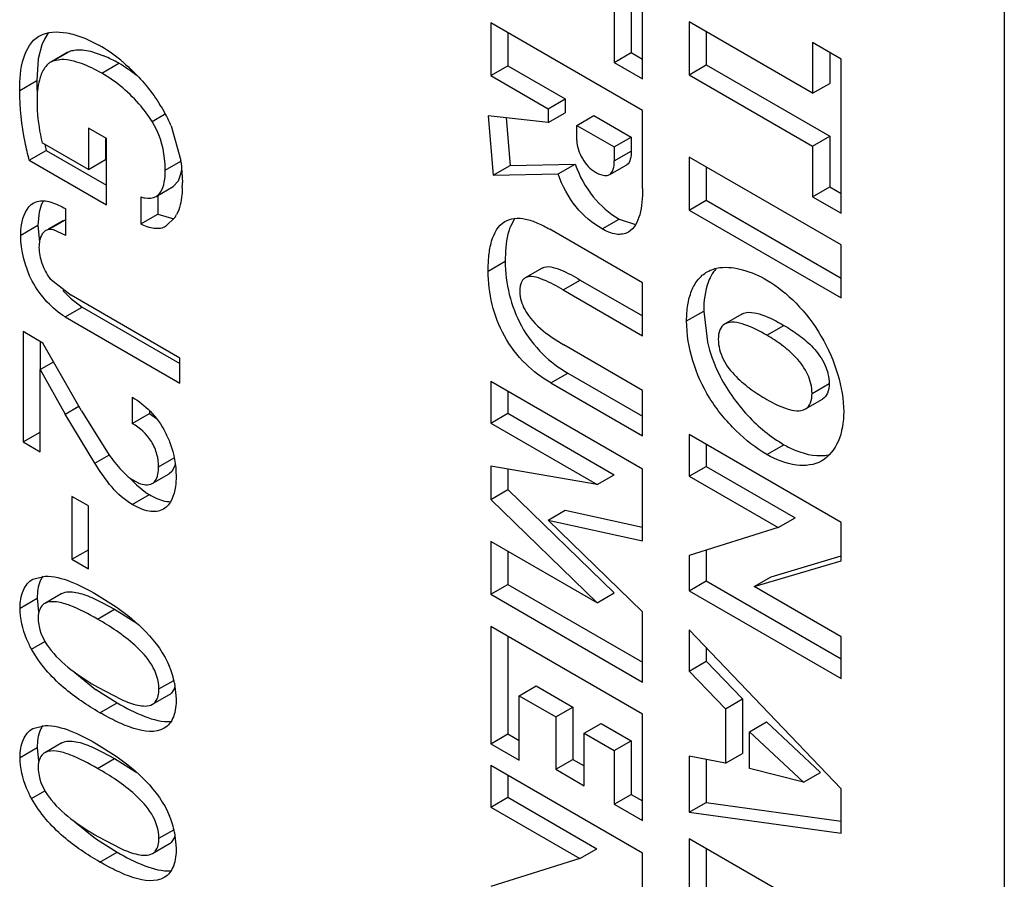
# Model space of a CAD drawing. Header units: inches. Extents: x 0 to 34, y 0 to 22.
# Tile 72 of 124: x 24.8149 to 24.8951, y 4.2156 to 4.2857. Entities that reach past the tile are written whole.
import ezdxf

# ---------------------------------------------------------------- set-up
doc = ezdxf.new("R2010")
doc.units = ezdxf.units.IN
doc.header["$LTSCALE"] = 1.87
doc.header["$MEASUREMENT"] = 0
doc.layers.get('0').update_dxf_attribs({"linetype": 'CONTINUOUS'})

msp = doc.modelspace()

# ---------------------------------------------------------------- linework, layer by layer
at = {"color": 7, "linetype": 'CONTINUOUS'}
for p, q in [((24.8951367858, 4.3646563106), (24.8951367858, 4.1458422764)), ((24.8656483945, 4.280866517), (24.8656483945, 4.2934245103)), ((24.8647248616, 4.2871324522), (24.8647248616, 4.2830073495)), ((24.8633328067, 4.2863288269), (24.8633328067, 4.2822037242)), ((24.8656483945, 4.2782890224), (24.8532725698, 4.2854358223)), ((24.8532725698, 4.2854358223), (24.8532725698, 4.2811252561)), ((24.8795134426, 4.279686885), (24.8694532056, 4.2854964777)), ((24.8694532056, 4.2854964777), (24.8694532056, 4.2811886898)), ((24.8171729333, 4.2845446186), (24.8168899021, 4.2840971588)), ((24.8546646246, 4.2846319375), (24.8546646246, 4.2819288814)), ((24.8708452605, 4.2846925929), (24.8708452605, 4.2819923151)), ((24.8164335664, 4.2843308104), (24.816463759, 4.2843475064)), ((24.8168899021, 4.2840971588), (24.8166823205, 4.2836343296)), ((24.8818314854, 4.2824733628), (24.8795134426, 4.2838119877)), ((24.8795134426, 4.2838119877), (24.8795134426, 4.279686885)), ((24.8166823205, 4.2836343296), (24.8163830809, 4.282486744)), ((24.8187972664, 4.2830302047), (24.8174052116, 4.2822265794)), ((24.8175429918, 4.2822954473), (24.8189350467, 4.2830990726)), ((24.8187964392, 4.283031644), (24.8189350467, 4.2830990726)), ((24.8206342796, 4.2831090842), (24.8217379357, 4.2827312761)), ((24.8633328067, 4.2822037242), (24.8647248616, 4.2830073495)), ((24.8647248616, 4.2830073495), (24.8656483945, 4.2824740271)), ((24.8809054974, 4.2830081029), (24.8809054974, 4.2804905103)), ((24.8163830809, 4.282486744), (24.8162639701, 4.2807213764)), ((24.8175429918, 4.2822954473), (24.8174049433, 4.2822270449)), ((24.8183044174, 4.2824304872), (24.8175429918, 4.2822954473)), ((24.8633328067, 4.2822037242), (24.8656483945, 4.280866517)), ((24.8818314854, 4.2699153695), (24.8818314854, 4.2824733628)), ((24.8215564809, 4.2813260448), (24.8229485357, 4.2821296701)), ((24.8532725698, 4.2811252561), (24.8546646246, 4.2819288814)), ((24.8546646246, 4.2819288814), (24.8593493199, 4.2792235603)), ((24.8694532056, 4.2811886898), (24.8708452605, 4.2819923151)), ((24.8708452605, 4.2819923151), (24.8809054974, 4.2761827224)), ((24.8148719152, 4.2799177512), (24.8162639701, 4.2807213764)), ((24.8532725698, 4.2811252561), (24.857957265, 4.278419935)), ((24.8694532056, 4.2811886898), (24.8795134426, 4.2753790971)), ((24.8795134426, 4.279686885), (24.8809054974, 4.2804905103)), ((24.857957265, 4.278419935), (24.8593493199, 4.2792235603)), ((24.8593493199, 4.2792235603), (24.8593493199, 4.2781022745)), ((24.857957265, 4.278419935), (24.857957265, 4.2772986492)), ((24.8656483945, 4.2719159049), (24.8656483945, 4.2782890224)), ((24.8256583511, 4.2773850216), (24.8266833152, 4.2779767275)), ((24.857957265, 4.2772986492), (24.8530619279, 4.2778582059)), ((24.8530619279, 4.2778582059), (24.8534694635, 4.2730075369)), ((24.8545356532, 4.2776897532), (24.8548615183, 4.2738111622)), ((24.857957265, 4.2772986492), (24.8593493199, 4.2781022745)), ((24.860292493, 4.2770713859), (24.8616845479, 4.2778750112)), ((24.8616845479, 4.2778750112), (24.8647248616, 4.2761192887)), ((24.8219448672, 4.275996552), (24.8204772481, 4.2768440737)), ((24.8204772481, 4.2768440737), (24.8204772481, 4.2734749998)), ((24.8272310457, 4.2770279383), (24.8280096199, 4.2742084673)), ((24.860292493, 4.2770713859), (24.8633328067, 4.2753156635)), ((24.860292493, 4.2758477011), (24.860292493, 4.2770713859)), ((24.8218693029, 4.275996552), (24.8218693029, 4.2742786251)), ((24.8219448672, 4.2705868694), (24.8219448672, 4.275996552)), ((24.8633328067, 4.2753156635), (24.8647248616, 4.2761192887)), ((24.8647248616, 4.2761192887), (24.8647248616, 4.2749758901)), ((24.8795134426, 4.2753790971), (24.8809054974, 4.2761827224)), ((24.8809054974, 4.2761827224), (24.8809054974, 4.2720576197)), ((24.8156486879, 4.2742227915), (24.8170407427, 4.2750264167)), ((24.8204772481, 4.2734749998), (24.8166940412, 4.2756597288)), ((24.8170407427, 4.2750264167), (24.8219448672, 4.2721943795)), ((24.8633328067, 4.2753156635), (24.8633328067, 4.2741722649)), ((24.8633328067, 4.2741722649), (24.8647248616, 4.2749758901)), ((24.8795134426, 4.2753790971), (24.8795134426, 4.2712539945)), ((24.8156486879, 4.2742227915), (24.8219448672, 4.2705868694)), ((24.8204772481, 4.2734749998), (24.8218693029, 4.2742786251)), ((24.8267370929, 4.2734343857), (24.8280076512, 4.2741678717)), ((24.8818314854, 4.2673267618), (24.8694532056, 4.2744749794)), ((24.8694532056, 4.2744749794), (24.8694532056, 4.2701671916)), ((24.8280309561, 4.2740490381), (24.8281325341, 4.2724040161)), ((24.8534694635, 4.2730075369), (24.8548615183, 4.2738111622)), ((24.8548615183, 4.2738111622), (24.860164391, 4.2739160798)), ((24.8587723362, 4.2731124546), (24.860164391, 4.2739160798)), ((24.8629678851, 4.2730620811), (24.8643599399, 4.2738657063)), ((24.8708452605, 4.2736710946), (24.8708452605, 4.2709708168)), ((24.8277966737, 4.2725127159), (24.8273888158, 4.272092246)), ((24.8280485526, 4.273246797), (24.8277966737, 4.2725127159)), ((24.8534694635, 4.2730075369), (24.8587723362, 4.2731124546)), ((24.8259967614, 4.271288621), (24.8273888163, 4.2720922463)), ((24.8795134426, 4.2712539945), (24.8809054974, 4.2720576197)), ((24.8809054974, 4.2720576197), (24.8818314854, 4.2715228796)), ((24.8247377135, 4.2712613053), (24.8247377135, 4.2690352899)), ((24.8261297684, 4.2713654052), (24.8261297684, 4.2698389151)), ((24.8694532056, 4.2701671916), (24.8708452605, 4.2709708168)), ((24.8708452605, 4.2709708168), (24.8818314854, 4.264626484)), ((24.8795134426, 4.2712539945), (24.8818314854, 4.2699153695)), ((24.8160140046, 4.2707618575), (24.8162865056, 4.2708783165)), ((24.8166252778, 4.2705611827), (24.8164583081, 4.2700040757)), ((24.8186217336, 4.2680986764), (24.8186217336, 4.2702634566)), ((24.8694532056, 4.2701671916), (24.8818314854, 4.2630189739)), ((24.8164583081, 4.2700040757), (24.8163528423, 4.2689344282)), ((24.8183843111, 4.269301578), (24.8172011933, 4.2686185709)), ((24.8172238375, 4.2685793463), (24.8186158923, 4.2693829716)), ((24.8183833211, 4.2693032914), (24.8186158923, 4.2693829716)), ((24.8247377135, 4.2690352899), (24.8261297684, 4.2698389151)), ((24.8261297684, 4.2698389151), (24.8274420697, 4.2694578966)), ((24.8275259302, 4.2695702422), (24.8267922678, 4.2688529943)), ((24.8552385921, 4.2695204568), (24.8548713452, 4.2688375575)), ((24.8623449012, 4.268637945), (24.863736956, 4.2694415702)), ((24.863736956, 4.2694415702), (24.8650797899, 4.2689860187)), ((24.8149607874, 4.268130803), (24.8163528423, 4.2689344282)), ((24.8163528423, 4.2689344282), (24.8164814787, 4.2675449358)), ((24.8172238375, 4.2685793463), (24.8169920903, 4.2684982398)), ((24.8176210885, 4.2685526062), (24.8172238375, 4.2685793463)), ((24.8186217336, 4.2680986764), (24.8176210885, 4.2685526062)), ((24.8267923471, 4.2688528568), (24.8267709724, 4.2688408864)), ((24.8656483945, 4.264241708), (24.8580819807, 4.2686111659)), ((24.8818314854, 4.2630189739), (24.8818314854, 4.2673267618)), ((24.8530619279, 4.2652006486), (24.8544539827, 4.2660042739)), ((24.8574589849, 4.2654410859), (24.8560669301, 4.2646374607)), ((24.8173460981, 4.2645692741), (24.8190626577, 4.2632315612)), ((24.8591803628, 4.2636688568), (24.8605724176, 4.264472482)), ((24.8605724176, 4.264472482), (24.8656483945, 4.2615412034)), ((24.8656483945, 4.2599336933), (24.8656483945, 4.264241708)), ((24.8183815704, 4.2636205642), (24.8190149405, 4.2629796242)), ((24.8190149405, 4.2629796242), (24.819977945, 4.2622676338)), ((24.8279214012, 4.2581158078), (24.8190626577, 4.2632315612)), ((24.8591803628, 4.2636688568), (24.8656483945, 4.2599336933)), ((24.8185858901, 4.2614640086), (24.819977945, 4.2622676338)), ((24.819977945, 4.2622676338), (24.8279214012, 4.2576804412)), ((24.8185858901, 4.2614640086), (24.8279214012, 4.2560729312)), ((24.8692401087, 4.2611345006), (24.8706321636, 4.2619381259)), ((24.8706321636, 4.2619381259), (24.8709406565, 4.2594004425)), ((24.873732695, 4.2616884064), (24.8723406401, 4.2608847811)), ((24.8757827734, 4.2599700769), (24.8771748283, 4.2607737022)), ((24.8167637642, 4.259334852), (24.8151547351, 4.2602640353)), ((24.8151547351, 4.2602640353), (24.8151547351, 4.2512805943)), ((24.8165467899, 4.2594601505), (24.8165467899, 4.2571922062)), ((24.8199116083, 4.2538213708), (24.8167637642, 4.259334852)), ((24.8656483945, 4.2554816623), (24.8592329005, 4.2591864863)), ((24.8279214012, 4.2560729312), (24.8279214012, 4.2581158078)), ((24.8165526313, 4.2571922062), (24.8176314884, 4.2578150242)), ((24.8165526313, 4.2571922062), (24.8185858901, 4.2535459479)), ((24.8165526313, 4.2504733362), (24.8165526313, 4.2571922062)), ((24.8581683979, 4.2560862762), (24.8595604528, 4.2568899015)), ((24.8595604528, 4.2568899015), (24.8656483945, 4.2533742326)), ((24.8656483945, 4.2490479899), (24.8532725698, 4.2561947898)), ((24.8532725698, 4.2561947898), (24.8532725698, 4.2528058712)), ((24.8581683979, 4.2560862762), (24.8656483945, 4.2517667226)), ((24.8794604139, 4.2552324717), (24.8808524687, 4.256036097)), ((24.8240498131, 4.2549226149), (24.8240498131, 4.2527799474)), ((24.8546646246, 4.255390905), (24.8546646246, 4.2536094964)), ((24.8656483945, 4.2517667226), (24.8656483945, 4.2554816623)), ((24.8185858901, 4.2535459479), (24.8196994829, 4.2541888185)), ((24.8789283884, 4.253967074), (24.8803204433, 4.2547706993)), ((24.8209903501, 4.2495435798), (24.8185858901, 4.2535459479)), ((24.8199116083, 4.2538213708), (24.8220165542, 4.2504211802)), ((24.8240498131, 4.2527799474), (24.8254418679, 4.2535835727)), ((24.8254418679, 4.2538050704), (24.8254418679, 4.2535835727)), ((24.8254418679, 4.2535835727), (24.8260177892, 4.2532003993)), ((24.8532725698, 4.2528058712), (24.8546646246, 4.2536094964)), ((24.8546646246, 4.2536094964), (24.8633294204, 4.2486057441)), ((24.8532725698, 4.2528058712), (24.8619373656, 4.2478021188)), ((24.8151547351, 4.2512805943), (24.8165467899, 4.2520842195)), ((24.8818314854, 4.2447244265), (24.8694532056, 4.2518726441)), ((24.8694532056, 4.2518726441), (24.8694532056, 4.2484814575)), ((24.8151547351, 4.2512805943), (24.8165526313, 4.2504733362)), ((24.8708452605, 4.2510687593), (24.8708452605, 4.2492850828)), ((24.8757827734, 4.2502523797), (24.8771748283, 4.2510560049)), ((24.8209903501, 4.2495435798), (24.8221400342, 4.2502072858)), ((24.8261881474, 4.2492385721), (24.8274579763, 4.249971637)), ((24.8275056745, 4.2493403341), (24.8272726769, 4.2488588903)), ((24.8275466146, 4.2495465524), (24.8275056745, 4.2493403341)), ((24.8619373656, 4.2478021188), (24.8532725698, 4.2493177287)), ((24.8532725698, 4.2493177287), (24.8532725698, 4.2465989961)), ((24.8694532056, 4.2484814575), (24.8708452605, 4.2492850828)), ((24.8708452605, 4.2492850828), (24.8780954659, 4.2450982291)), ((24.8256783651, 4.2478883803), (24.82707042, 4.2486920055)), ((24.8272726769, 4.2488588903), (24.8270704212, 4.2486920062)), ((24.8546646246, 4.2490742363), (24.8546646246, 4.2474026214)), ((24.8619373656, 4.2478021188), (24.8633294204, 4.2486057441)), ((24.8656483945, 4.2432119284), (24.8656483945, 4.2490479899)), ((24.8694532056, 4.2484814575), (24.8767034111, 4.2442946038)), ((24.823820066, 4.2483602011), (24.8243812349, 4.2477736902)), ((24.8243812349, 4.2477736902), (24.825163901, 4.2471604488)), ((24.8204772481, 4.2460637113), (24.8191323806, 4.2468403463)), ((24.8191323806, 4.2468403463), (24.8191323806, 4.2417158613)), ((24.8240498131, 4.2461852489), (24.8254418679, 4.2469888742)), ((24.8532725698, 4.2465989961), (24.8546646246, 4.2474026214)), ((24.8546646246, 4.2474026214), (24.8633294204, 4.2389713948)), ((24.8204772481, 4.2409392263), (24.8204772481, 4.2460637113)), ((24.8532725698, 4.2465989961), (24.8619373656, 4.2381677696)), ((24.857957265, 4.2449152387), (24.8593493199, 4.245718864)), ((24.8593493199, 4.245718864), (24.8656483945, 4.2443238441)), ((24.857957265, 4.2449152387), (24.8656483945, 4.2432119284)), ((24.8656483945, 4.2374314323), (24.857957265, 4.2449152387)), ((24.8767034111, 4.2442946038), (24.8780954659, 4.2450982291)), ((24.8818314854, 4.2415991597), (24.8818314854, 4.2447244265)), ((24.8767034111, 4.2442946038), (24.8694532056, 4.2420307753)), ((24.8619373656, 4.2381677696), (24.8532725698, 4.2431715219)), ((24.8532725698, 4.2431715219), (24.8532725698, 4.2388635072)), ((24.8191323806, 4.2417158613), (24.8204772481, 4.2424922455)), ((24.8546646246, 4.2423676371), (24.8546646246, 4.2396671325)), ((24.8694532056, 4.2420307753), (24.8694532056, 4.2391487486)), ((24.8708452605, 4.2424654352), (24.8708452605, 4.2399523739)), ((24.8191323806, 4.2417158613), (24.8204772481, 4.2409392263)), ((24.8747398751, 4.2394869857), (24.8818314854, 4.2415991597)), ((24.87613193, 4.2402906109), (24.8818314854, 4.2419881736)), ((24.8159437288, 4.2401044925), (24.8169410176, 4.2403516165)), ((24.8532725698, 4.2388635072), (24.8546646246, 4.2396671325)), ((24.8546646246, 4.2396671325), (24.8656483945, 4.2333242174)), ((24.8694532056, 4.2391487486), (24.8708452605, 4.2399523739)), ((24.8708452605, 4.2399523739), (24.8818314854, 4.2336080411)), ((24.8747398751, 4.2394869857), (24.87613193, 4.2402906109)), ((24.8183011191, 4.238921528), (24.8169090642, 4.2381179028)), ((24.8211317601, 4.2388506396), (24.8227255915, 4.2378449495)), ((24.8532725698, 4.2388635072), (24.8656483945, 4.2317167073)), ((24.8619373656, 4.2381677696), (24.8633294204, 4.2389713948)), ((24.8694532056, 4.2391487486), (24.8818314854, 4.232000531)), ((24.8818314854, 4.2353917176), (24.8747398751, 4.2394869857)), ((24.8149082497, 4.2377459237), (24.8163003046, 4.2385495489)), ((24.8163003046, 4.2385495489), (24.8164145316, 4.2374206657)), ((24.8207400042, 4.2385998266), (24.8216346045, 4.238177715)), ((24.8216346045, 4.238177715), (24.8226126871, 4.2376428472)), ((24.8212206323, 4.236839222), (24.8226126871, 4.2376428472)), ((24.8226126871, 4.2376428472), (24.8244164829, 4.2364992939)), ((24.8656483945, 4.2317167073), (24.8656483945, 4.2374314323)), ((24.8656483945, 4.2290977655), (24.8532725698, 4.2362445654)), ((24.8532725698, 4.2362445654), (24.8532725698, 4.2266878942)), ((24.8818314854, 4.2230029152), (24.8694532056, 4.2359701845)), ((24.8694532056, 4.2359701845), (24.8694532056, 4.2326039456)), ((24.8158455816, 4.2343895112), (24.816934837, 4.2350183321)), ((24.8546646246, 4.2354406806), (24.8546646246, 4.2274915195)), ((24.8818314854, 4.232000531), (24.8818314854, 4.2353917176)), ((24.8708452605, 4.2345118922), (24.8708452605, 4.2334075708)), ((24.8694532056, 4.2326039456), (24.8708452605, 4.2334075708)), ((24.8708452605, 4.2334075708), (24.873799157, 4.2303341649)), ((24.8193801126, 4.2324931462), (24.8210639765, 4.2311195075)), ((24.8694532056, 4.2326039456), (24.8724071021, 4.2295305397)), ((24.8262239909, 4.2311506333), (24.8274313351, 4.2318476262)), ((24.8274988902, 4.2316267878), (24.8276385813, 4.2303530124)), ((24.8211242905, 4.2310769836), (24.8228066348, 4.2300170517)), ((24.8212540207, 4.2312855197), (24.8231700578, 4.2302913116)), ((24.827507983, 4.23125703), (24.8272106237, 4.2307948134)), ((24.8555886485, 4.2305996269), (24.8569807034, 4.2314032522)), ((24.8569807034, 4.2314032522), (24.8599679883, 4.2296781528)), ((24.8214145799, 4.2292134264), (24.8228066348, 4.2300170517)), ((24.8257002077, 4.22990821), (24.8270922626, 4.2307118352)), ((24.8555886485, 4.2305996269), (24.8585759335, 4.2288745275)), ((24.8555886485, 4.2253504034), (24.8555886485, 4.2305996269)), ((24.8724071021, 4.2295305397), (24.873799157, 4.2303341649)), ((24.873799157, 4.2303341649), (24.873799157, 4.2259042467)), ((24.8585759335, 4.2288745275), (24.8599679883, 4.2296781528)), ((24.8599679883, 4.2296781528), (24.8599679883, 4.2254086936)), ((24.8724071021, 4.2295305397), (24.8724071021, 4.2251006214)), ((24.8585759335, 4.2288745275), (24.8585759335, 4.2246050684)), ((24.8656483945, 4.2204216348), (24.8656483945, 4.2290977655)), ((24.874368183, 4.2276615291), (24.8757602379, 4.2284651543)), ((24.8757602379, 4.2284651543), (24.8801572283, 4.2243567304)), ((24.8159434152, 4.2279390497), (24.8169410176, 4.2281862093)), ((24.8608920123, 4.2275370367), (24.8622840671, 4.228340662)), ((24.8622840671, 4.228340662), (24.8647248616, 4.2269311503)), ((24.874368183, 4.2276615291), (24.8787651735, 4.2235531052)), ((24.874368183, 4.2246604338), (24.874368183, 4.2276615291)), ((24.8183011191, 4.2267566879), (24.8169090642, 4.2259530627)), ((24.8532725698, 4.2266878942), (24.8546646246, 4.2274915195)), ((24.8546646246, 4.2274915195), (24.8555886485, 4.2269579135)), ((24.8608920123, 4.2275370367), (24.8633328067, 4.226127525)), ((24.8608920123, 4.2232675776), (24.8608920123, 4.2275370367)), ((24.8633328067, 4.226127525), (24.8647248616, 4.2269311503)), ((24.8647248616, 4.2269311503), (24.8647248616, 4.2225624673)), ((24.8149082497, 4.2255810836), (24.8163003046, 4.2263847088)), ((24.8163003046, 4.2263847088), (24.8164145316, 4.2252558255)), ((24.8207400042, 4.2264349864), (24.8216346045, 4.2260128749)), ((24.8211317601, 4.2266857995), (24.8227255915, 4.2256801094)), ((24.8216346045, 4.2260128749), (24.8226126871, 4.2254780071)), ((24.8532725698, 4.2266878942), (24.8555886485, 4.2253504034)), ((24.8633328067, 4.226127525), (24.8633328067, 4.2217588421)), ((24.8212206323, 4.2246743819), (24.8226126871, 4.2254780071)), ((24.8226126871, 4.2254780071), (24.8244164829, 4.2243344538)), ((24.8585759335, 4.2246050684), (24.8599679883, 4.2254086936)), ((24.8599679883, 4.2254086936), (24.8608920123, 4.2248750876)), ((24.8724071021, 4.2251006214), (24.8694532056, 4.225682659)), ((24.8694532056, 4.225682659), (24.8694532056, 4.2211087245)), ((24.8708452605, 4.2254083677), (24.8708452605, 4.2219123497)), ((24.8724071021, 4.2251006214), (24.873799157, 4.2259042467)), ((24.8656483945, 4.2177635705), (24.8532725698, 4.2249103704)), ((24.8532725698, 4.2249103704), (24.8532725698, 4.2215214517)), ((24.8585759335, 4.2246050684), (24.8608920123, 4.2232675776)), ((24.8787651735, 4.2235531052), (24.874368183, 4.2246604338)), ((24.8787651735, 4.2235531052), (24.8801572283, 4.2243567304)), ((24.8546646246, 4.2241064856), (24.8546646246, 4.222325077)), ((24.8158455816, 4.222224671), (24.816934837, 4.2228534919)), ((24.8818314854, 4.2193928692), (24.8818314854, 4.2230029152)), ((24.8532725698, 4.2215214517), (24.8546646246, 4.222325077)), ((24.8546646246, 4.222325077), (24.86191483, 4.2181382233)), ((24.8633328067, 4.2217588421), (24.8647248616, 4.2225624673)), ((24.8647248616, 4.2225624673), (24.8656483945, 4.2220291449)), ((24.8532725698, 4.2215214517), (24.8605227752, 4.2173345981)), ((24.8633328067, 4.2217588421), (24.8656483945, 4.2204216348)), ((24.8694532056, 4.2211087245), (24.8708452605, 4.2219123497)), ((24.8708452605, 4.2219123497), (24.8818314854, 4.2203894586)), ((24.8193801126, 4.2203283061), (24.8210639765, 4.2189546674)), ((24.8694532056, 4.2211087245), (24.8818314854, 4.2193928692)), ((24.8262239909, 4.2189857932), (24.8274313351, 4.219682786)), ((24.8211242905, 4.2189121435), (24.8228066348, 4.2178522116)), ((24.8212540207, 4.2191206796), (24.8231700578, 4.2181264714)), ((24.827507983, 4.2190921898), (24.8272106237, 4.2186299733)), ((24.8274988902, 4.2194619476), (24.8276385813, 4.2181881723)), ((24.8818314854, 4.2117957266), (24.8694532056, 4.2189439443)), ((24.8694532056, 4.2189439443), (24.8694532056, 4.2094093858)), ((24.8257002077, 4.2177433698), (24.8270922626, 4.2185469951)), ((24.8605227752, 4.2173345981), (24.86191483, 4.2181382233)), ((24.8708452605, 4.2181400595), (24.8708452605, 4.2102130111)), ((24.8214145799, 4.2170485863), (24.8228066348, 4.2178522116)), ((24.8605227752, 4.2173345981), (24.8532725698, 4.2150656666)), ((24.8656483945, 4.2146405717), (24.8656483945, 4.2177635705))]:
    msp.add_line(p, q, dxfattribs=at)
for centre, radius, start, end in [((24.81935989, 4.2828792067), 0.0027488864, 141.8121562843, 142.7099899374), ((24.8145443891, 4.2718656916), 0.0135550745, 50.8195834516, 59.979145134), ((24.8174768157, 4.2726378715), 0.0109560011, 60.0379183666, 67.1120484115), ((24.814245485, 4.2714772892), 0.0140449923, 49.7207920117, 50.8753911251), ((24.8168983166, 4.2716589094), 0.0120930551, 51.6470611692, 59.9798018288), ((24.8349910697, 4.2807357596), 0.0187271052, 180.0440055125, 183.6420185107), ((24.8147302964, 4.2714198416), 0.0137062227, 28.797245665, 32.3656042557), ((24.8153276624, 4.2717553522), 0.0130211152, 28.5351100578, 28.7697008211), ((24.8161769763, 4.27220225), 0.0120614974, 23.5838248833, 28.5973589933), ((24.8625589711, 4.2863113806), 0.0468962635, 193.2984647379, 193.9241241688), ((24.8159937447, 4.2725192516), 0.0121340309, 7.2427852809, 8.0023124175), ((24.8241113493, 4.2739840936), 0.0040056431, 349.3934056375, 352.4595858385), ((24.8150796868, 4.2723948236), 0.0130528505, 358.3413789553, 0.0403504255), ((24.8190226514, 4.269642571), 0.0025664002, 150.1321892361, 154.6933726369), ((24.8193442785, 4.2694897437), 0.0029224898, 154.6800927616, 158.4927741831), ((24.8251114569, 4.271135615), 0.0028775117, 327.0434949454, 332.69249028), ((24.8173545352, 4.2678715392), 0.0007236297, 120.0424529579, 126.9042871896), ((24.8739357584, 4.263370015), 0.0030572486, 138.9645871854, 144.6760034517), ((24.8741154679, 4.2632412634), 0.0032783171, 144.6560801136, 148.1466939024), ((24.8282605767, 4.2518663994), 0.0056334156, 236.6537215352, 239.9764970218), ((24.8200506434, 4.2300690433), 0.0076093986, 11.8127112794, 22.2053268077), ((24.8309191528, 4.2450336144), 0.0170507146, 234.6905675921, 234.9385503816), ((24.8266852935, 4.2314182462), 0.0008152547, 299.9465604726, 310.1188743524), ((24.8259598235, 4.2318009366), 0.0016409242, 340.6423650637, 344.5093783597), ((24.8200506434, 4.2179042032), 0.0076093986, 11.8127112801, 22.2053268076), ((24.8309191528, 4.2328687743), 0.0170507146, 234.6905675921, 234.9385503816), ((24.8259598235, 4.2196360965), 0.0016409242, 340.6423650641, 344.5093783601), ((24.8266852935, 4.219253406), 0.0008152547, 299.9465604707, 310.1188743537)]:
    msp.add_arc(centre, radius, start, end, dxfattribs=at)
for points, knots in [([(24.816463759, 4.2843475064), (24.8171203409, 4.2847165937), (24.81844763, 4.2847486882), (24.8200535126, 4.2842591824), (24.8209046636, 4.2838456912), (24.8213261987, 4.2836022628)], [0, 0, 0, 0, 0.4453056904, 0.7122138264, 1, 1, 1, 1]), ([(24.8148719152, 4.2799177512), (24.8148719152, 4.2808065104), (24.8149497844, 4.2824045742), (24.815811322, 4.283971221), (24.8164337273, 4.2843305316)], [0, 0, 0, 0, 0.5529058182, 1, 1, 1, 1]), ([(24.8189350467, 4.2830990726), (24.8190577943, 4.2831477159), (24.819616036, 4.2832944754), (24.8202070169, 4.2832148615), (24.8206342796, 4.2831090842)], [0, 0, 0, 0, 0.2307507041, 1, 1, 1, 1]), ([(24.8174052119, 4.2822265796), (24.8173193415, 4.2821770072), (24.8169762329, 4.2819219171), (24.8167543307, 4.2815358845), (24.8166329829, 4.2812346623)], [0, 0, 0, 0, 0.2339055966, 1, 1, 1, 1]), ([(24.8215564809, 4.2813260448), (24.8210286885, 4.2816308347), (24.8199893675, 4.2821275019), (24.8188477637, 4.2824332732), (24.8183044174, 4.2824304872)], [0, 0, 0, 0, 0.5286786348, 1, 1, 1, 1]), ([(24.8233257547, 4.2821922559), (24.8236014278, 4.2819586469), (24.8247217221, 4.2809315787), (24.8256878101, 4.2797354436), (24.8263072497, 4.2787570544)], [0, 0, 0, 0, 0.2378293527, 1, 1, 1, 1]), ([(24.8166329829, 4.2812346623), (24.8165700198, 4.2810783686), (24.8163510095, 4.2803870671), (24.8162865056, 4.2796555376), (24.8162865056, 4.2791008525)], [0, 0, 0, 0, 0.2329964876, 1, 1, 1, 1]), ([(24.8256583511, 4.2773850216), (24.825388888, 4.277820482), (24.8242719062, 4.2793715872), (24.8227649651, 4.2806281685), (24.8215564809, 4.2813260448)], [0, 0, 0, 0, 0.2684463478, 1, 1, 1, 1]), ([(24.8156486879, 4.2742227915), (24.8155280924, 4.2747102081), (24.8150957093, 4.2765785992), (24.8148719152, 4.2785013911), (24.8148719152, 4.2799177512)], [0, 0, 0, 0, 0.2617256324, 1, 1, 1, 1]), ([(24.8162865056, 4.2791008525), (24.8162865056, 4.2788257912), (24.8163159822, 4.2776691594), (24.8164965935, 4.2765188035), (24.8166940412, 4.2756597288)], [0, 0, 0, 0, 0.2378323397, 1, 1, 1, 1]), ([(24.8267370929, 4.2734343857), (24.8267370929, 4.2737442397), (24.8266712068, 4.2751160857), (24.8262231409, 4.2764829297), (24.8256583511, 4.2773850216)], [0, 0, 0, 0, 0.2254853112, 1, 1, 1, 1]), ([(24.860292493, 4.2758477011), (24.860292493, 4.2753289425), (24.8606529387, 4.2743098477), (24.8613690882, 4.2735094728), (24.8618126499, 4.2732533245)], [0, 0, 0, 0, 0.5031760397, 1, 1, 1, 1]), ([(24.8647248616, 4.2749758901), (24.8647248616, 4.2747513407), (24.8647076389, 4.2743577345), (24.864512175, 4.2739535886), (24.8643599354, 4.2738657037)], [0, 0, 0, 0, 0.5609035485, 1, 1, 1, 1]), ([(24.862967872, 4.2730620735), (24.8631201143, 4.2731499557), (24.8633155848, 4.2735541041), (24.8633328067, 4.2739477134), (24.8633328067, 4.2741722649)], [0, 0, 0, 0, 0.439095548, 1, 1, 1, 1]), ([(24.82599676, 4.2712886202), (24.826140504, 4.2713716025), (24.8264728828, 4.2717069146), (24.8266991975, 4.2724840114), (24.8267370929, 4.2731018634), (24.8267370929, 4.2734343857)], [0, 0, 0, 0, 0.2112781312, 0.5767204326, 1, 1, 1, 1]), ([(24.860164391, 4.2739160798), (24.8604929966, 4.2729552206), (24.8614273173, 4.2712014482), (24.8629361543, 4.2699040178), (24.863736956, 4.2694415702)], [0, 0, 0, 0, 0.5233882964, 1, 1, 1, 1]), ([(24.8623449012, 4.268637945), (24.8615440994, 4.2691003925), (24.8600352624, 4.2703978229), (24.8591009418, 4.2721515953), (24.8587723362, 4.2731124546)], [0, 0, 0, 0, 0.4766117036, 1, 1, 1, 1]), ([(24.8618126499, 4.2732533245), (24.8619126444, 4.2731955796), (24.86225882, 4.2730239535), (24.8627240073, 4.2729213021), (24.862967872, 4.2730620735)], [0, 0, 0, 0, 0.2908211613, 1, 1, 1, 1]), ([(24.8281270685, 4.2720170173), (24.8281210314, 4.2718134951), (24.828079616, 4.2710646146), (24.8279205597, 4.2703030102), (24.8276682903, 4.2698155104)], [0, 0, 0, 0, 0.2705746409, 1, 1, 1, 1]), ([(24.8656483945, 4.2719159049), (24.8656483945, 4.2715470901), (24.8656189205, 4.2708271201), (24.8654330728, 4.2695818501), (24.8649774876, 4.2686570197), (24.8644895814, 4.2683753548)], [0, 0, 0, 0, 0.2884988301, 0.5593125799, 1, 1, 1, 1]), ([(24.8162865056, 4.2708783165), (24.8166443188, 4.270976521), (24.8175067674, 4.270860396), (24.818233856, 4.2704874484), (24.8186217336, 4.2702634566)], [0, 0, 0, 0, 0.4530725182, 1, 1, 1, 1]), ([(24.8247377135, 4.2712613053), (24.8248490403, 4.2712180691), (24.8252564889, 4.2710954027), (24.8257301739, 4.2711347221), (24.82599676, 4.2712886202)], [0, 0, 0, 0, 0.2795288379, 1, 1, 1, 1]), ([(24.8149607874, 4.268130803), (24.8149607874, 4.2684084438), (24.8150154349, 4.2693486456), (24.8154211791, 4.2704184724), (24.8160145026, 4.2707609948)], [0, 0, 0, 0, 0.2883875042, 1, 1, 1, 1]), ([(24.8544189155, 4.2692375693), (24.8546576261, 4.2693753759), (24.8552318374, 4.269547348), (24.8561631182, 4.2694675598), (24.857127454, 4.2691275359), (24.8577603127, 4.268796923), (24.8580819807, 4.2686111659)], [0, 0, 0, 0, 0.2133489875, 0.4483884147, 0.7124842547, 1, 1, 1, 1]), ([(24.8267709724, 4.2688408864), (24.8266346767, 4.2687689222), (24.8263311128, 4.2686498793), (24.8256112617, 4.2686484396), (24.8250850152, 4.2688636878), (24.8247377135, 4.2690352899)], [0, 0, 0, 0, 0.2179827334, 0.4521242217, 1, 1, 1, 1]), ([(24.8530619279, 4.2652006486), (24.8530619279, 4.2656227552), (24.8531001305, 4.2664464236), (24.8533297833, 4.2678690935), (24.8538614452, 4.268915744), (24.8544189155, 4.2692375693)], [0, 0, 0, 0, 0.2887532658, 0.5596625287, 1, 1, 1, 1]), ([(24.8548713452, 4.2688375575), (24.8547905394, 4.2686317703), (24.8545159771, 4.2677104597), (24.8544539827, 4.26674121), (24.8544539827, 4.2660042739)], [0, 0, 0, 0, 0.2307714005, 1, 1, 1, 1]), ([(24.8644895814, 4.2683753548), (24.864201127, 4.2682088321), (24.8633974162, 4.2680995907), (24.8627032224, 4.2684310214), (24.8623449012, 4.268637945)], [0, 0, 0, 0, 0.4459683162, 1, 1, 1, 1]), ([(24.8185858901, 4.2614640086), (24.8180394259, 4.2617795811), (24.8170175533, 4.262671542), (24.8154712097, 4.2648067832), (24.8149607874, 4.2668419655), (24.8149607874, 4.268130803)], [0, 0, 0, 0, 0.2407021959, 0.5083879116, 1, 1, 1, 1]), ([(24.81692001, 4.2684501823), (24.8168373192, 4.2683881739), (24.816518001, 4.2680195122), (24.8164446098, 4.2675063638), (24.8164446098, 4.2671327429)], [0, 0, 0, 0, 0.2166924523, 1, 1, 1, 1]), ([(24.8164446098, 4.2671327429), (24.8164446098, 4.2666935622), (24.8166440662, 4.265782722), (24.8170544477, 4.264946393), (24.8173460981, 4.2645692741)], [0, 0, 0, 0, 0.479497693, 1, 1, 1, 1]), ([(24.8544539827, 4.2660042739), (24.8544539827, 4.2641937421), (24.8551348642, 4.2613498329), (24.85734588, 4.2584204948), (24.8588191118, 4.2573180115), (24.8595604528, 4.2568899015)], [0, 0, 0, 0, 0.4992313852, 0.7639480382, 1, 1, 1, 1]), ([(24.8574589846, 4.2654410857), (24.8578906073, 4.2656902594), (24.8591423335, 4.2652798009), (24.8600458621, 4.2647765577), (24.8605724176, 4.264472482)], [0, 0, 0, 0, 0.4504419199, 1, 1, 1, 1]), ([(24.8709173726, 4.2651378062), (24.8712329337, 4.2653199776), (24.8722034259, 4.2656127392), (24.8739326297, 4.2653725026), (24.8751619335, 4.2648217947), (24.8757827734, 4.2644632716)], [0, 0, 0, 0, 0.2143179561, 0.5783132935, 1, 1, 1, 1]), ([(24.8581683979, 4.2560862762), (24.857427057, 4.2565143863), (24.8559538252, 4.2576168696), (24.8537428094, 4.2605462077), (24.8530619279, 4.2633901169), (24.8530619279, 4.2652006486)], [0, 0, 0, 0, 0.2360519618, 0.5007686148, 1, 1, 1, 1]), ([(24.8560669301, 4.2646374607), (24.8559900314, 4.2645930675), (24.8556720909, 4.2643028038), (24.8556416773, 4.263832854), (24.8556416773, 4.2635056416)], [0, 0, 0, 0, 0.2134416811, 1, 1, 1, 1]), ([(24.8591803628, 4.2636688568), (24.8586538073, 4.2639729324), (24.8577502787, 4.2644761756), (24.856498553, 4.2648866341), (24.8560669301, 4.2646374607)], [0, 0, 0, 0, 0.5495580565, 1, 1, 1, 1]), ([(24.8692401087, 4.2611345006), (24.8692401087, 4.2615704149), (24.8692952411, 4.2624031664), (24.869583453, 4.2635609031), (24.8701108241, 4.264514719), (24.8706349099, 4.2649747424), (24.8709173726, 4.2651378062)], [0, 0, 0, 0, 0.2886707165, 0.5503044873, 0.7840160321, 1, 1, 1, 1]), ([(24.8713308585, 4.264971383), (24.8712064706, 4.2647713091), (24.87075007, 4.2638231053), (24.8706321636, 4.262748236), (24.8706321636, 4.2619381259)], [0, 0, 0, 0, 0.2252929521, 1, 1, 1, 1]), ([(24.8757827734, 4.2644632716), (24.8766586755, 4.2639574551), (24.8783311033, 4.2625724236), (24.8803434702, 4.2599486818), (24.8816495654, 4.2569072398), (24.8820426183, 4.254757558), (24.8820426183, 4.2537412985)], [0, 0, 0, 0, 0.2355540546, 0.4987560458, 0.7633286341, 1, 1, 1, 1]), ([(24.8556416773, 4.2635056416), (24.8556416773, 4.2630100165), (24.8560495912, 4.2617517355), (24.8574386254, 4.2603317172), (24.8586427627, 4.2595272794), (24.8592329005, 4.2591864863)], [0, 0, 0, 0, 0.2551777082, 0.649137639, 1, 1, 1, 1]), ([(24.8737326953, 4.2616884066), (24.8742043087, 4.261960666), (24.8755763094, 4.2616523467), (24.8765962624, 4.2611078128), (24.8771748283, 4.2607737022)], [0, 0, 0, 0, 0.4490589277, 1, 1, 1, 1]), ([(24.8757827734, 4.2502523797), (24.8748744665, 4.2507769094), (24.873120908, 4.252165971), (24.8703384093, 4.2555738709), (24.8692401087, 4.2589587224), (24.8692401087, 4.2611345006)], [0, 0, 0, 0, 0.2392416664, 0.5037221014, 1, 1, 1, 1]), ([(24.8723406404, 4.2608847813), (24.8721618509, 4.2607815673), (24.8718659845, 4.2603731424), (24.8718223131, 4.2599008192), (24.8718223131, 4.2596433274)], [0, 0, 0, 0, 0.4449831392, 1, 1, 1, 1]), ([(24.8757827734, 4.2599700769), (24.8752042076, 4.2603041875), (24.8741842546, 4.2608487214), (24.8728122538, 4.2611570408), (24.8723406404, 4.2608847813)], [0, 0, 0, 0, 0.5509410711, 1, 1, 1, 1]), ([(24.8771748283, 4.2607737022), (24.8775899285, 4.2605339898), (24.8784299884, 4.2599904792), (24.8796200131, 4.258967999), (24.8805822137, 4.2576521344), (24.8808524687, 4.2565578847), (24.8808524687, 4.256036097)], [0, 0, 0, 0, 0.2299967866, 0.4789360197, 0.7496377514, 1, 1, 1, 1]), ([(24.8794604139, 4.2552324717), (24.8794604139, 4.2557542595), (24.8791901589, 4.2568485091), (24.8782279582, 4.2581643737), (24.8770379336, 4.2591868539), (24.8761978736, 4.2597303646), (24.8757827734, 4.2599700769)], [0, 0, 0, 0, 0.2503622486, 0.5210639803, 0.7700032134, 1, 1, 1, 1]), ([(24.8709406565, 4.2594004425), (24.8711502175, 4.2585230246), (24.8719398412, 4.2563509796), (24.8740114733, 4.2534063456), (24.8760822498, 4.2516869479), (24.8771748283, 4.2510560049)], [0, 0, 0, 0, 0.2540067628, 0.6447460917, 1, 1, 1, 1]), ([(24.8718223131, 4.2596433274), (24.8718223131, 4.2590898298), (24.8721323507, 4.257935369), (24.8731946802, 4.2565931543), (24.8744648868, 4.2555551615), (24.8753470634, 4.2549945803), (24.8757827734, 4.2547429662)], [0, 0, 0, 0, 0.2528839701, 0.5233254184, 0.7701222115, 1, 1, 1, 1]), ([(24.8808524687, 4.256036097), (24.8808524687, 4.2557731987), (24.8808100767, 4.2552892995), (24.880503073, 4.2548761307), (24.8803204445, 4.2547706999)], [0, 0, 0, 0, 0.554901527, 1, 1, 1, 1]), ([(24.8240498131, 4.2549226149), (24.824580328, 4.2545991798), (24.8256478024, 4.2537914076), (24.8264123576, 4.2526839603), (24.8267370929, 4.2520638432)], [0, 0, 0, 0, 0.4702329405, 1, 1, 1, 1]), ([(24.8789283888, 4.2539670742), (24.8791110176, 4.2540725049), (24.8794180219, 4.2544856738), (24.8794604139, 4.2549695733), (24.8794604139, 4.2552324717)], [0, 0, 0, 0, 0.4450984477, 1, 1, 1, 1]), ([(24.8757827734, 4.2547429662), (24.8763110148, 4.254437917), (24.8772512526, 4.2539396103), (24.8784994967, 4.253719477), (24.8789283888, 4.2539670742)], [0, 0, 0, 0, 0.5519192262, 1, 1, 1, 1]), ([(24.8820426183, 4.2537412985), (24.8820426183, 4.2529149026), (24.8818271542, 4.2513834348), (24.8808538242, 4.250076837), (24.8802620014, 4.2497351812)], [0, 0, 0, 0, 0.5473700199, 1, 1, 1, 1]), ([(24.8261881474, 4.2492385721), (24.8261881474, 4.249582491), (24.8261067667, 4.2503147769), (24.8255264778, 4.2516557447), (24.8246663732, 4.2524238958), (24.8240498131, 4.2527799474)], [0, 0, 0, 0, 0.2389495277, 0.5053256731, 1, 1, 1, 1]), ([(24.8267370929, 4.2520638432), (24.8268890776, 4.251770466), (24.8273921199, 4.2506431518), (24.827619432, 4.2493952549), (24.827619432, 4.2484925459)], [0, 0, 0, 0, 0.2679454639, 1, 1, 1, 1]), ([(24.8771748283, 4.2510560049), (24.8774863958, 4.2508760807), (24.878626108, 4.250310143), (24.8799881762, 4.2500390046), (24.8808864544, 4.2502424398)], [0, 0, 0, 0, 0.2809053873, 1, 1, 1, 1]), ([(24.8220165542, 4.2504211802), (24.8223347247, 4.2499699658), (24.8229627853, 4.2491188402), (24.8237515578, 4.2483782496), (24.824191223, 4.2481243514)], [0, 0, 0, 0, 0.5209473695, 1, 1, 1, 1]), ([(24.8802620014, 4.2497351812), (24.8796549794, 4.2493847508), (24.8779826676, 4.2492176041), (24.8765199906, 4.249826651), (24.8757827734, 4.2502523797)], [0, 0, 0, 0, 0.451552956, 1, 1, 1, 1]), ([(24.8240498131, 4.2461852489), (24.8234238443, 4.2465467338), (24.8222623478, 4.2475913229), (24.8214376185, 4.2488773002), (24.8209903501, 4.2495435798)], [0, 0, 0, 0, 0.4738958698, 1, 1, 1, 1]), ([(24.8256783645, 4.2478883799), (24.8257710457, 4.2479418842), (24.8261493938, 4.2482896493), (24.8261881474, 4.2488490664), (24.8261881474, 4.2492385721)], [0, 0, 0, 0, 0.2155320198, 1, 1, 1, 1]), ([(24.827619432, 4.2484925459), (24.827619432, 4.2482065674), (24.8275693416, 4.2472564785), (24.8271941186, 4.2461497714), (24.8265962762, 4.24580464)], [0, 0, 0, 0, 0.2929234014, 1, 1, 1, 1]), ([(24.824191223, 4.2481243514), (24.8243213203, 4.2480492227), (24.8247644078, 4.2478198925), (24.8253655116, 4.2477077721), (24.8256783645, 4.2478883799)], [0, 0, 0, 0, 0.2937232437, 1, 1, 1, 1]), ([(24.8254418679, 4.2469888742), (24.8255883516, 4.2469042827), (24.8261311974, 4.2466168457), (24.8267417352, 4.2464062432), (24.8271898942, 4.2464056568)], [0, 0, 0, 0, 0.2740167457, 1, 1, 1, 1]), ([(24.8265962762, 4.24580464), (24.8262538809, 4.2456069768), (24.8252835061, 4.245535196), (24.8244763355, 4.2459389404), (24.8240498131, 4.2461852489)], [0, 0, 0, 0, 0.4452752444, 1, 1, 1, 1]), ([(24.8149082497, 4.2377459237), (24.8149082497, 4.2382351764), (24.8150172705, 4.2391407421), (24.8155981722, 4.2399050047), (24.8159437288, 4.2401044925)], [0, 0, 0, 0, 0.5508006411, 1, 1, 1, 1]), ([(24.8167452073, 4.2403385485), (24.8166692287, 4.2402207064), (24.8163874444, 4.2396652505), (24.8163003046, 4.239028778), (24.8163003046, 4.2385495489)], [0, 0, 0, 0, 0.2263528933, 1, 1, 1, 1]), ([(24.8169410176, 4.2403516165), (24.8176365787, 4.2403503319), (24.8191202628, 4.2399518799), (24.8204392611, 4.2392505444), (24.8211317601, 4.2388506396)], [0, 0, 0, 0, 0.4651855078, 1, 1, 1, 1]), ([(24.8183011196, 4.2389215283), (24.8186344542, 4.2391139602), (24.8195588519, 4.239063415), (24.8203249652, 4.2387773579), (24.8207400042, 4.2385998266)], [0, 0, 0, 0, 0.4602287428, 1, 1, 1, 1]), ([(24.8169090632, 4.2381179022), (24.8168220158, 4.2380676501), (24.8164643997, 4.2377557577), (24.8163753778, 4.2372415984), (24.8163753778, 4.2368794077)], [0, 0, 0, 0, 0.2172268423, 1, 1, 1, 1]), ([(24.8212206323, 4.236839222), (24.82049637, 4.2372574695), (24.8194111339, 4.2378346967), (24.817955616, 4.2382885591), (24.8171913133, 4.2382808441), (24.8169090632, 4.2381179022)], [0, 0, 0, 0, 0.5434600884, 0.7882266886, 1, 1, 1, 1]), ([(24.8158455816, 4.2343895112), (24.8156946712, 4.2346616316), (24.8151858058, 4.2357123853), (24.8149082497, 4.236888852), (24.8149082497, 4.2377459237)], [0, 0, 0, 0, 0.2663542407, 1, 1, 1, 1]), ([(24.8227255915, 4.2378449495), (24.8235914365, 4.2372455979), (24.8253079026, 4.2358451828), (24.8266589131, 4.2340154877), (24.8270956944, 4.2329448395)], [0, 0, 0, 0, 0.4766295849, 1, 1, 1, 1]), ([(24.8163753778, 4.2368794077), (24.8163753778, 4.2366613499), (24.8164998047, 4.235716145), (24.8169728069, 4.2348409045), (24.8174349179, 4.2342775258)], [0, 0, 0, 0, 0.2303308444, 1, 1, 1, 1]), ([(24.8262239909, 4.2311506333), (24.8262239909, 4.2318334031), (24.8257435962, 4.2332206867), (24.824347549, 4.2347106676), (24.8228004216, 4.2358896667), (24.8217422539, 4.2365379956), (24.8212206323, 4.236839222)], [0, 0, 0, 0, 0.2601829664, 0.5276639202, 0.7704623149, 1, 1, 1, 1]), ([(24.8214145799, 4.2292134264), (24.8203739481, 4.2298143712), (24.8182354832, 4.2312327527), (24.8165004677, 4.2332027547), (24.8158455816, 4.2343895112)], [0, 0, 0, 0, 0.469932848, 1, 1, 1, 1]), ([(24.8174349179, 4.2342775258), (24.8179738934, 4.2336204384), (24.8192136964, 4.2325415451), (24.8205844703, 4.2316721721), (24.8212540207, 4.2312855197)], [0, 0, 0, 0, 0.5236236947, 1, 1, 1, 1]), ([(24.8257002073, 4.2299082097), (24.8257869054, 4.2299582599), (24.8261429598, 4.2302729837), (24.8262239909, 4.2307880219), (24.8262239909, 4.2311506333)], [0, 0, 0, 0, 0.2163468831, 1, 1, 1, 1]), ([(24.8228066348, 4.2300170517), (24.8235324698, 4.229597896), (24.8249158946, 4.2288849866), (24.8264904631, 4.2284477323), (24.8272172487, 4.2285102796)], [0, 0, 0, 0, 0.5346690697, 1, 1, 1, 1]), ([(24.8231700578, 4.2302913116), (24.8236002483, 4.2301003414), (24.8243875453, 4.2297865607), (24.8253542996, 4.2297085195), (24.8257002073, 4.2299082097)], [0, 0, 0, 0, 0.5409520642, 1, 1, 1, 1]), ([(24.8276385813, 4.2303530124), (24.8276385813, 4.229857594), (24.8275538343, 4.2291349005), (24.8271404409, 4.2283222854), (24.8268283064, 4.2280473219), (24.826661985, 4.2279513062)], [0, 0, 0, 0, 0.5510978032, 0.7863697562, 1, 1, 1, 1]), ([(24.826661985, 4.2279513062), (24.8259465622, 4.2275382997), (24.8244381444, 4.2277707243), (24.8227772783, 4.2284703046), (24.8218686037, 4.2289512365), (24.8214145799, 4.2292134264)], [0, 0, 0, 0, 0.4479053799, 0.7157254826, 1, 1, 1, 1]), ([(24.8149082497, 4.2255810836), (24.8149082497, 4.2260702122), (24.8150172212, 4.2269755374), (24.8155979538, 4.2277396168), (24.8159434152, 4.2279390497)], [0, 0, 0, 0, 0.5508060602, 1, 1, 1, 1]), ([(24.8167449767, 4.2281731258), (24.8166690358, 4.228055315), (24.8163873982, 4.2275000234), (24.8163003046, 4.2268637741), (24.8163003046, 4.2263847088)], [0, 0, 0, 0, 0.2263544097, 1, 1, 1, 1]), ([(24.8169410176, 4.2281862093), (24.8176365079, 4.2281854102), (24.8191203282, 4.2277870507), (24.820439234, 4.2270857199), (24.8211317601, 4.2266857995)], [0, 0, 0, 0, 0.4651501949, 1, 1, 1, 1]), ([(24.8183011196, 4.2267566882), (24.8186344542, 4.2269491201), (24.8195588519, 4.2268985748), (24.8203249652, 4.2266125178), (24.8207400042, 4.2264349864)], [0, 0, 0, 0, 0.4602287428, 1, 1, 1, 1]), ([(24.8169090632, 4.2259530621), (24.8168220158, 4.22590281), (24.8164643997, 4.2255909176), (24.8163753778, 4.2250767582), (24.8163753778, 4.2247145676)], [0, 0, 0, 0, 0.2172268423, 1, 1, 1, 1]), ([(24.8212206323, 4.2246743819), (24.82049637, 4.2250926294), (24.8194111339, 4.2256698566), (24.817955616, 4.226123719), (24.8171913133, 4.226116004), (24.8169090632, 4.2259530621)], [0, 0, 0, 0, 0.5434600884, 0.7882266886, 1, 1, 1, 1]), ([(24.8158455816, 4.222224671), (24.8156946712, 4.2224967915), (24.8151858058, 4.2235475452), (24.8149082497, 4.2247240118), (24.8149082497, 4.2255810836)], [0, 0, 0, 0, 0.2663542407, 1, 1, 1, 1]), ([(24.8227255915, 4.2256801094), (24.8235914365, 4.2250807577), (24.8253079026, 4.2236803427), (24.8266589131, 4.2218506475), (24.8270956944, 4.2207799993)], [0, 0, 0, 0, 0.4766295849, 1, 1, 1, 1]), ([(24.8163753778, 4.2247145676), (24.8163753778, 4.2244965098), (24.8164998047, 4.2235513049), (24.8169728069, 4.2226760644), (24.8174349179, 4.2221126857)], [0, 0, 0, 0, 0.2303308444, 1, 1, 1, 1]), ([(24.8262239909, 4.2189857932), (24.8262239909, 4.219668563), (24.8257435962, 4.2210558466), (24.824347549, 4.2225458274), (24.8228004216, 4.2237248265), (24.8217422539, 4.2243731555), (24.8212206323, 4.2246743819)], [0, 0, 0, 0, 0.2601829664, 0.5276639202, 0.7704623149, 1, 1, 1, 1]), ([(24.8214145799, 4.2170485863), (24.8203739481, 4.2176495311), (24.8182354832, 4.2190679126), (24.8165004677, 4.2210379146), (24.8158455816, 4.222224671)], [0, 0, 0, 0, 0.469932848, 1, 1, 1, 1]), ([(24.8174349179, 4.2221126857), (24.8179738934, 4.2214555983), (24.8192136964, 4.2203767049), (24.8205844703, 4.219507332), (24.8212540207, 4.2191206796)], [0, 0, 0, 0, 0.5236236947, 1, 1, 1, 1]), ([(24.8257002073, 4.2177433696), (24.8257869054, 4.2177934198), (24.8261429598, 4.2181081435), (24.8262239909, 4.2186231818), (24.8262239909, 4.2189857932)], [0, 0, 0, 0, 0.2163468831, 1, 1, 1, 1]), ([(24.8231700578, 4.2181264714), (24.8236002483, 4.2179355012), (24.8243875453, 4.2176217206), (24.8253542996, 4.2175436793), (24.8257002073, 4.2177433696)], [0, 0, 0, 0, 0.5409520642, 1, 1, 1, 1]), ([(24.8276385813, 4.2181881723), (24.8276385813, 4.2176927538), (24.8275538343, 4.2169700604), (24.8271404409, 4.2161574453), (24.8268283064, 4.2158824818), (24.826661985, 4.2157864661)], [0, 0, 0, 0, 0.5510978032, 0.7863697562, 1, 1, 1, 1]), ([(24.8228066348, 4.2178522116), (24.8235324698, 4.2174330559), (24.8249158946, 4.2167201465), (24.8264904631, 4.2162828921), (24.8272172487, 4.2163454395)], [0, 0, 0, 0, 0.5346690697, 1, 1, 1, 1]), ([(24.826661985, 4.2157864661), (24.8259465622, 4.2153734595), (24.8244381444, 4.2156058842), (24.8227772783, 4.2163054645), (24.8218686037, 4.2167863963), (24.8214145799, 4.2170485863)], [0, 0, 0, 0, 0.4479053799, 0.7157254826, 1, 1, 1, 1])]:
    msp.add_open_spline(points, degree=3, knots=knots, dxfattribs=at)

doc.saveas('drawing.dxf')
